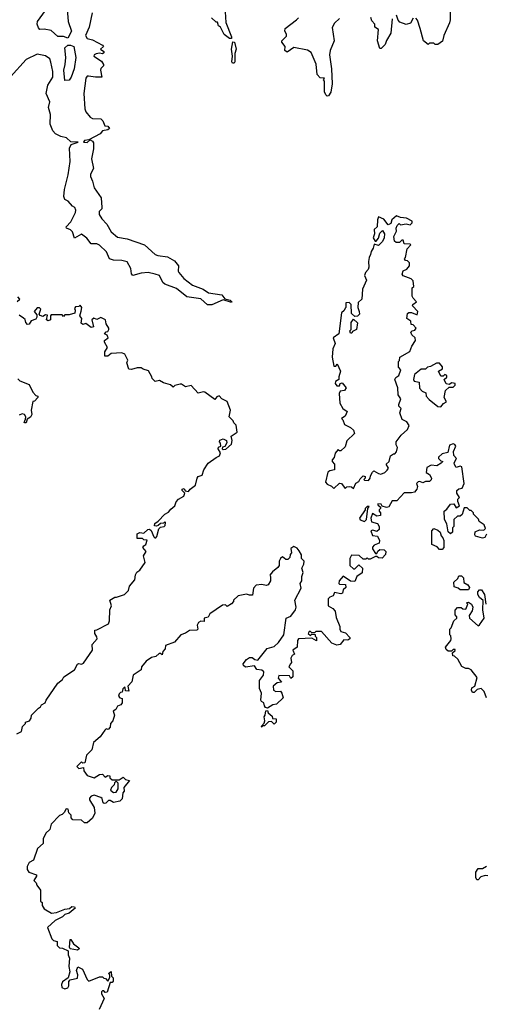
# Model space of a CAD drawing. Extents: x 2472589 to 2662339, y 701009 to 849030.
# Tile 75 of 256: x 2590009 to 2593366, y 721162 to 728258. Entities that reach past the tile are written whole.
import ezdxf

# ---------------------------------------------------------------- set-up
doc = ezdxf.new("R2010")
doc.units = 0

msp = doc.modelspace()

# ---------------------------------------------------------------- linework, layer by layer
at = {"layer": '0CON05XD'}
for points in [[(2590531.7, 728308.3), (2590508.8, 728205), (2590484.4, 728145), (2590495, 728122.5), (2590535, 728113.8), (2590605.7, 728075.7), (2590612.5, 728065), (2590592.5, 728045), (2590615, 728030), (2590615, 728020), (2590605, 728012.5), (2590585, 728016.7), (2590561.2, 728011.2), (2590546.7, 728005), (2590542.5, 727995), (2590598.6, 727958.6), (2590613.3, 727935), (2590613.3, 727925), (2590595, 727906.7), (2590592, 727895), (2590600, 727845), (2590555.9, 727844.1), (2590505, 727852), (2590495, 727850), (2590485, 727837.5), (2590471.1, 727725), (2590479.1, 727615), (2590485.6, 727595), (2590518, 727555), (2590535, 727545.7), (2590594.1, 727544.1), (2590608.3, 727528.3), (2590623.6, 727493.6), (2590645, 727491.2), (2590656.2, 727475), (2590645, 727463.3), (2590605, 727457.5), (2590590, 727435), (2590508.3, 727391.7), (2590475, 727387.1), (2590468.6, 727375), (2590495, 727373.3), (2590517.5, 727392.5), (2590535, 727382.7), (2590541.7, 727371.7), (2590541.6, 727328.4), (2590526.9, 727255), (2590541.8, 727185), (2590519.2, 727145), (2590518.5, 727128.5), (2590533.5, 727095), (2590545, 727046.2), (2590596.7, 726975), (2590601.9, 726905), (2590600.6, 726895), (2590583.1, 726875), (2590583.1, 726855), (2590602.3, 726822.3), (2590636.4, 726783.6), (2590669.6, 726729.6), (2590715, 726691.4), (2590785, 726678.5), (2590910, 726635), (2590985, 726566), (2591005, 726558), (2591075, 726550), (2591125, 726520.8), (2591154.2, 726485), (2591150.8, 726445), (2591155.6, 726435.6), (2591193.5, 726393.5), (2591255, 726344), (2591332.5, 726315), (2591369.5, 726289.5), (2591465.9, 726275.9), (2591487.5, 726247.5), (2591527.7, 726237.7), (2591537.5, 726225), (2591535, 726220), (2591475, 726240), (2591395, 726202.5), (2591363.3, 726203.3), (2591315, 726246.7), (2591215, 726260), (2591140.3, 726320.3), (2591055, 726352), (2591042, 726365), (2591016.7, 726415), (2590985.8, 726424.2), (2590935, 726437.1), (2590885, 726430.8), (2590823.8, 726413.8), (2590816.2, 726426.2), (2590811.4, 726465), (2590785, 726514), (2590745, 726523.3), (2590685, 726524.4), (2590655.8, 726535.8), (2590635, 726584), (2590585, 726632.5), (2590565, 726642.5), (2590525, 726643.3), (2590492.9, 726682.9), (2590455, 726712.5), (2590403.3, 726683.3), (2590388.8, 726728.8), (2590374.2, 726744.2), (2590346.7, 726755), (2590344.5, 726765.5), (2590378.6, 726801.4), (2590411.7, 726868.3), (2590413.3, 726885), (2590407.5, 726905), (2590390, 726915), (2590359.1, 726949.1), (2590335, 726963.1), (2590327.1, 726985), (2590331.2, 727035), (2590358.8, 727141.2), (2590372.4, 727235), (2590368.9, 727331.1), (2590381.1, 727358.9), (2590430, 727375), (2590377.9, 727377.9), (2590347.1, 727407.1), (2590305, 727416.7), (2590267.5, 727435), (2590247.3, 727457.3), (2590228, 727505), (2590230.6, 727575), (2590217.5, 727625), (2590226.2, 727665), (2590200, 727725), (2590212.7, 727787.3), (2590248.2, 727845), (2590246.7, 727885), (2590233, 727953), (2590226.4, 727976.4), (2590195, 727996.7), (2590135, 728010), (2590055, 727971.1), (2589942.7, 727847.3)], [(2590350.9, 728335), (2590357.5, 728245), (2590383.5, 728175), (2590355, 728124.4), (2590325, 728137.3), (2590285, 728137.3), (2590235, 728180), (2590185, 728190), (2590155, 728187.1), (2590145, 728200), (2590135.8, 728225), (2590137.8, 728245), (2590195, 728323.8)], [(2591490, 728315), (2591495, 728237.5), (2591535.8, 728135), (2591535, 728123.3), (2591522.3, 728122.3), (2591482.5, 728152.5), (2591456.2, 728205), (2591443.3, 728213.3), (2591435, 728240), (2591425, 728240), (2591391.7, 728271.7)], [(2592313.9, 728266.1), (2592277.7, 728232.3), (2592262.5, 728202.5), (2592277.5, 728105), (2592247.5, 728035), (2592243.3, 728005), (2592257.5, 727905), (2592261.2, 727795), (2592252.2, 727735), (2592235, 727709.2), (2592225, 727708), (2592215.6, 727715.6), (2592207.5, 727737.5), (2592206, 727816), (2592200, 727825), (2592207, 727837), (2592175, 727840), (2592155, 727862.5), (2592147, 727937), (2592111.2, 728021.2), (2592085, 728037.5), (2591985, 728056.7), (2591937, 728023), (2591920, 728035), (2591922.5, 728065), (2591900, 728095), (2591900, 728105), (2591931.7, 728138.3), (2591932.5, 728155), (2591920, 728175), (2591922.5, 728195), (2592005, 728257.5), (2592018.3, 728271.7)], [(2592693.8, 728265), (2592685, 728160), (2592653, 728107), (2592645, 728080), (2592615, 728050), (2592605, 728050), (2592590, 728105), (2592596.4, 728186.4), (2592570, 728205), (2592570, 728225), (2592548.8, 728248.8), (2592540, 728275)], [(2592845, 728270), (2592826.4, 728233.6), (2592795, 728222.5), (2592750.7, 728240.7), (2592737.5, 728255), (2592725, 728290)], [(2593112.5, 728315), (2593113, 728257), (2593107.5, 728235), (2593067.5, 728145), (2593057, 728103), (2593025, 728080), (2593005, 728080), (2592995, 728090), (2592965, 728090), (2592955, 728080), (2592920, 728105), (2592896.7, 728195), (2592876.7, 728255), (2592865, 728270)], [(2590335, 727820), (2590326, 727895), (2590337.5, 727935), (2590342.5, 727985), (2590334.6, 728055), (2590355, 728074), (2590375.3, 728075.3), (2590398.1, 728065), (2590413.3, 727985), (2590401.2, 727905), (2590380.8, 727845), (2590365, 727823.3), (2590335, 727820)], [(2591555, 727943.8), (2591543.3, 727945), (2591538.8, 727955), (2591544.2, 727995), (2591535.6, 728045), (2591545, 728097.5), (2591556.7, 728095), (2591570.8, 728045), (2591561.2, 728015), (2591561.2, 727955), (2591555, 727943.8)], [(2592415, 724880), (2592431.7, 724918.3), (2592455, 724930), (2592465, 724950), (2592485, 724970), (2592500, 724965), (2592500, 724955), (2592490, 724945), (2592495, 724940), (2592525, 724937.5), (2592537, 724953), (2592538.3, 724971.7), (2592551.7, 724998.3), (2592563, 725007), (2592595, 724986.7), (2592613.9, 724983.9), (2592642.5, 724995), (2592659.3, 725010.7), (2592667.5, 725025), (2592652.5, 725055), (2592672.5, 725075), (2592682.5, 725115), (2592705, 725130), (2592715, 725130), (2592727, 725143), (2592732.5, 725175), (2592723, 725193), (2592722.5, 725215), (2592760, 725265), (2592805.8, 725304.2), (2592816.4, 725333.6), (2592799.3, 725359.3), (2592767, 725377), (2592750, 725425), (2592760, 725455), (2592743.9, 725473.9), (2592743.3, 725485), (2592757.5, 725525), (2592737.5, 725555), (2592736.2, 725605), (2592713.3, 725665), (2592720.5, 725679.5), (2592742.5, 725695), (2592757.5, 725735), (2592740, 725755), (2592740, 725795), (2592747, 725803), (2592750, 725825), (2592823, 725867), (2592837.5, 725905), (2592862.5, 725945), (2592860, 725965), (2592837, 725987), (2592830, 726005), (2592840, 726015), (2592859.3, 726020.7), (2592867.5, 726035), (2592845, 726060), (2592831.7, 726061.7), (2592830, 726085), (2592800, 726105), (2592805, 726140), (2592815, 726146.7), (2592835, 726146.7), (2592875, 726130), (2592880, 726155), (2592842.5, 726195), (2592843.6, 726206.4), (2592870, 726225), (2592845, 726250), (2592840, 726265), (2592840, 726325), (2592850, 726335), (2592847, 726377), (2592831.7, 726391.7), (2592775, 726412.5), (2592767.5, 726425), (2592773, 726447), (2592799.3, 726460.7), (2592820, 726485), (2592820, 726505), (2592805, 726520), (2592791.7, 726521.7), (2592782.5, 726535), (2592790, 726545), (2592802.5, 726607.5), (2592830, 726635), (2592825, 726640), (2592781.7, 726641.7), (2592775, 726670), (2592765, 726670), (2592747, 726653), (2592723, 726653), (2592712.5, 726662.5), (2592707.5, 726695), (2592727, 726733), (2592722.5, 726755), (2592730, 726775), (2592745, 726790), (2592755, 726780), (2592795, 726786.7), (2592825, 726780), (2592840, 726795), (2592840, 726805), (2592798.8, 726828.8), (2592755, 726833.3), (2592725, 726843.8), (2592692.5, 726815), (2592685, 726790), (2592665, 726780), (2592635, 726820), (2592595, 726836.7), (2592588, 726815), (2592587.5, 726765), (2592564, 726745), (2592568, 726715), (2592556.7, 726685), (2592571.7, 726661.7), (2592578.3, 726661.7), (2592597, 726683), (2592605, 726720), (2592625, 726740), (2592640, 726715), (2592637.5, 726685), (2592625, 726660), (2592595, 726630), (2592565, 726640), (2592558.8, 726611.2), (2592542.3, 726587.7), (2592539.2, 726565), (2592528, 726545), (2592523.8, 726515), (2592527.5, 726475), (2592521.7, 726458.3), (2592502.9, 726437.1), (2592495.7, 726415), (2592509.1, 726380.9), (2592480, 726315), (2592476, 726245), (2592450.7, 726219.3), (2592446, 726185), (2592457.8, 726155), (2592458.6, 726135), (2592445, 726122), (2592425, 726120), (2592401.7, 726141.7), (2592400, 726205), (2592385, 726220), (2592361.7, 726218.3), (2592360, 726185), (2592355, 726180), (2592348.3, 726161.7), (2592330, 726145), (2592310, 725995), (2592268.8, 725965), (2592284.3, 725925), (2592265.8, 725885), (2592262.5, 725825), (2592275, 725760), (2592288.3, 725761.7), (2592298.3, 725778.3), (2592322.5, 725725), (2592310, 725685), (2592310, 725665), (2592285, 725650), (2592282.5, 725635), (2592295, 725620), (2592315, 725620), (2592320, 725635), (2592335, 725640), (2592362.5, 725605), (2592350, 725585), (2592320, 725580), (2592313.3, 725565), (2592316.7, 725495), (2592340, 725455), (2592370, 725435), (2592355, 725400), (2592330, 725385), (2592340, 725375), (2592350.7, 725340.7), (2592395, 725320), (2592415, 725300), (2592422.5, 725275), (2592367, 725223), (2592355, 725180), (2592325, 725150), (2592315, 725150), (2592305, 725160), (2592282.5, 725135), (2592277, 725103), (2592262.5, 725085), (2592263, 725073), (2592280, 725055), (2592280, 725015), (2592245, 725007.5), (2592231.7, 724998.3), (2592213.3, 724925), (2592225, 724910), (2592257, 724897), (2592275, 724880), (2592315, 724917.5), (2592330, 724915), (2592355, 724880), (2592368.3, 724891.7), (2592385, 724893.3), (2592401.7, 724891.7), (2592415, 724880)], [(2589991.7, 726228.3), (2590010, 726245), (2589995, 726260)], [(2589988.3, 723111.7), (2590023, 723127), (2590030, 723165), (2590050, 723185), (2590050, 723195), (2590080, 723205), (2590092.5, 723225), (2590093.6, 723246.4), (2590143.6, 723296.4), (2590160, 723305), (2590165, 723320), (2590192.5, 723335), (2590200, 723355), (2590283.9, 723476.1), (2590316.4, 723503.6), (2590327, 723523), (2590405, 723572.5), (2590425, 723612.5), (2590435, 723617.5), (2590455, 723612.5), (2590468.3, 723621.7), (2590533.3, 723715), (2590532.5, 723755), (2590566.7, 723795), (2590565, 723810), (2590550, 723835), (2590551.7, 723858.3), (2590565, 723860), (2590650, 723905), (2590656.7, 723925), (2590660, 724005), (2590670, 724035), (2590660, 724075), (2590695, 724097.5), (2590707, 724097), (2590763.6, 724116.4), (2590792.5, 724145), (2590800, 724175), (2590839.5, 724220.5), (2590843.9, 724256.1), (2590853, 724277), (2590875, 724290), (2590912.5, 724345), (2590902.5, 724395), (2590920, 724425), (2590897.5, 724455), (2590903.3, 724466.7), (2590917.5, 724475), (2590927, 724507), (2590905, 724510), (2590895, 724520), (2590855, 724520), (2590855, 724552.5), (2590875, 724562.5), (2590905, 724557.5), (2590933.3, 724585), (2590945, 724587.5), (2590957, 724577), (2590975, 724530), (2590983, 724523), (2590990, 724525), (2590997, 724533), (2591011.7, 724588.3), (2591025, 724600), (2591050, 724605), (2591057, 724613), (2591060, 724635), (2591055, 724640), (2591045, 724630), (2591023, 724627), (2591008.3, 724611.7), (2590995, 724607.5), (2590980, 724610), (2590982.7, 724627.3), (2591006.7, 724643.3), (2591055, 724693.3), (2591081.7, 724708.3), (2591098.3, 724731.7), (2591126.4, 724753.6), (2591136.4, 724783.6), (2591155, 724802.5), (2591193.3, 724825), (2591200, 724845), (2591180, 724865), (2591180, 724875), (2591195, 724880), (2591201.7, 724861.7), (2591225, 724857.5), (2591237.5, 724875), (2591275.6, 724904.4), (2591288, 724955), (2591296.7, 724965), (2591323.9, 724976.1), (2591335.7, 725015), (2591368.6, 725061.4), (2591425, 725103.8), (2591450, 725115), (2591456.7, 725136.7), (2591440, 725165), (2591443.6, 725176.4), (2591460, 725185), (2591457, 725207), (2591450, 725215), (2591451.7, 725228.3), (2591475, 725236.7), (2591500, 725225), (2591501.7, 725208.3), (2591488.3, 725181.7), (2591471.7, 725178.3), (2591470, 725165), (2591475, 725160), (2591495, 725162.5), (2591535, 725200), (2591540, 725225), (2591533, 725257), (2591577.5, 725285), (2591570, 725335), (2591553, 725353), (2591548.3, 725368.3), (2591520, 725395), (2591530, 725445), (2591505, 725507.5), (2591467.5, 725525), (2591447, 725547), (2591430.7, 725539.3), (2591415, 725520), (2591345, 725573.3), (2591335, 725576.7), (2591295, 725567.5), (2591245, 725622.5), (2591205, 725612.5), (2591175, 725632.5), (2591165, 725632.5), (2591128.3, 725621.7), (2591115, 725610), (2591097, 725627), (2591045, 725640), (2591017, 725657), (2590985, 725650), (2590963, 725673), (2590962.5, 725685), (2590937, 725727), (2590898.3, 725738.3), (2590885, 725750), (2590855, 725750), (2590815, 725737.5), (2590795, 725740), (2590782.5, 725785), (2590787.5, 725805), (2590766.4, 725846.4), (2590745, 725857.5), (2590668.3, 725851.7), (2590645, 725832.5), (2590623.3, 725833.3), (2590622.5, 725865), (2590642.5, 725895), (2590620, 725935), (2590620, 725945), (2590647.5, 725965), (2590640, 725985), (2590620, 725995), (2590631.7, 726008.3), (2590645, 726010), (2590652.5, 726025), (2590652.5, 726035), (2590632.5, 726065), (2590627.5, 726095), (2590595, 726112.5), (2590565, 726097.5), (2590543, 726107), (2590530, 726095), (2590540, 726045), (2590525, 726040), (2590485, 726067.5), (2590465, 726062.5), (2590451.7, 726071.7), (2590457.5, 726105), (2590442.5, 726125), (2590451.7, 726158.3), (2590457.5, 726185), (2590445, 726200), (2590435, 726190), (2590411.7, 726188.3), (2590403, 726177), (2590410, 726165), (2590407, 726143), (2590365, 726130), (2590335, 726130), (2590325, 726120), (2590315, 726130), (2590235, 726130), (2590230, 726125), (2590230, 726095), (2590215, 726087.5), (2590202.5, 726095), (2590208.3, 726128.3), (2590195, 726130), (2590175, 726120), (2590157, 726127), (2590150, 726135), (2590161.7, 726171.7), (2590151.7, 726181.7), (2590135, 726182.5), (2590112.5, 726155), (2590131.7, 726131.7), (2590132.5, 726115), (2590125, 726100), (2590092.5, 726087.5), (2590076.4, 726063.6), (2590065, 726062.5), (2590052.5, 726075), (2590048.3, 726098.3), (2590037, 726107), (2590005, 726127.5)], [(2592405, 726000), (2592395, 726000), (2592390, 726015), (2592400, 726025), (2592400, 726075), (2592415, 726100), (2592444.1, 726074.1), (2592437.5, 726025), (2592408.3, 726011.7), (2592405, 726000)], [(2593045, 725467.5), (2593065, 725492.5), (2593087.5, 725505), (2593070, 725535), (2593080, 725585), (2593105, 725610), (2593135, 725610), (2593150, 725625), (2593150, 725635), (2593125, 725640), (2593105, 725630), (2593083.6, 725633.6), (2593070, 725665), (2593088.3, 725681.7), (2593090, 725695), (2593075, 725700), (2593061.7, 725688.3), (2593045, 725690), (2593030, 725725), (2593057.5, 725742.5), (2593057, 725757), (2593035, 725782.5), (2593015, 725782.5), (2592971.7, 725758.3), (2592950, 725755), (2592935, 725740), (2592905, 725740), (2592855, 725700), (2592847.5, 725665), (2592853, 725653), (2592890, 725645), (2592893, 725603), (2592910, 725580), (2592938.3, 725568.3), (2592940, 725545), (2592961.7, 725521.7), (2593025, 725470), (2593045, 725467.5)], [(2589995, 725670), (2590010, 725655), (2590078.3, 725628.3), (2590103, 725573), (2590125, 725550), (2590140, 725545), (2590140, 725535), (2590115, 725510), (2590103.3, 725506.7), (2590092.5, 725445), (2590097, 725413), (2590086.4, 725393.6), (2590061.7, 725378.3), (2590056.4, 725353.6), (2590045, 725352.5), (2590040, 725355), (2590051.7, 725378.3), (2590052.5, 725395), (2590043, 725413), (2590027, 725417), (2590005, 725407.5)], [(2593375, 724550), (2593362.5, 724527.5), (2593345, 724522.5), (2593296.2, 724536.2), (2593290, 724545), (2593293.6, 724566.4), (2593325, 724582.5), (2593355, 724580), (2593368.3, 724591.7), (2593358.3, 724618.3), (2593351.7, 724621.7), (2593321.7, 724641.7), (2593318.3, 724658.3), (2593280, 724695), (2593280, 724705), (2593265, 724720), (2593255, 724720), (2593235, 724740), (2593215, 724740), (2593198.3, 724691.7), (2593185, 724680), (2593165, 724680), (2593140, 724655), (2593140, 724605), (2593130, 724595), (2593130, 724565), (2593115, 724552.5), (2593098.3, 724568.3), (2593090, 724625), (2593072.5, 724655), (2593070, 724715), (2593089.3, 724730.7), (2593115, 724767.5), (2593138.3, 724768.3), (2593155, 724740), (2593180, 724755), (2593167.5, 724785), (2593168.3, 724801.7), (2593180, 724815), (2593160, 724845), (2593160, 724865), (2593175, 724877.5), (2593198.3, 724881.7), (2593213.8, 724915), (2593196.2, 725036.2), (2593185, 725040), (2593155, 725030), (2593143, 725053), (2593142.5, 725065), (2593157.5, 725095), (2593138.3, 725118.3), (2593136.7, 725145), (2593153.3, 725185), (2593147.5, 725197.5), (2593135, 725201.2), (2593109.3, 725190.7), (2593095, 725140), (2593055, 725130), (2593030, 725105), (2593030, 725095), (2593045, 725080), (2593060, 725075), (2593048.3, 725061.7), (2593017, 725043), (2592975, 725047.5), (2592945, 725030), (2592940, 724995), (2592965, 724980), (2592977.5, 724955), (2592977, 724943), (2592965, 724930), (2592935, 724930), (2592915, 724920), (2592895, 724930), (2592881.7, 724928.3), (2592870, 724915), (2592877.5, 724895), (2592872.5, 724875), (2592856.4, 724853.6), (2592835, 724847.5), (2592781.7, 724848.3), (2592728.3, 724791.7), (2592695, 724790), (2592671.7, 724748.3), (2592653, 724743), (2592621.7, 724751.7), (2592615, 724767.5), (2592591.7, 724768.3), (2592591.7, 724761.7), (2592610, 724745), (2592610, 724735), (2592600, 724725), (2592600, 724715), (2592610, 724705), (2592610, 724685), (2592585, 724680), (2592551.7, 724698.3), (2592540, 724665), (2592545, 724640), (2592588.3, 724628.3), (2592600, 724605), (2592600, 724585), (2592585, 724570), (2592555, 724580), (2592540, 724575), (2592551.7, 724541.7), (2592590, 724535), (2592602.5, 724505), (2592600, 724485), (2592565, 724470), (2592553, 724457), (2592552.5, 724445), (2592575, 724410), (2592585, 724410), (2592591.7, 724428.3), (2592605, 724440), (2592637, 724437), (2592650, 724425), (2592647, 724403), (2592621.7, 724378.3), (2592595, 724380), (2592585, 724390), (2592575, 724390), (2592535, 724370), (2592525, 724370), (2592515, 724380), (2592505, 724370), (2592485, 724370), (2592457, 724397), (2592401.7, 724398.3), (2592390, 724375), (2592390, 724325), (2592415, 724300), (2592425, 724300), (2592455, 724330), (2592480, 724305), (2592478.3, 724271.7), (2592440, 724245), (2592425, 724210), (2592395, 724212.5), (2592341.7, 724248.3), (2592312.5, 724215), (2592310, 724195), (2592315, 724190), (2592357, 724187), (2592360, 724165), (2592341.7, 724148.3), (2592337.5, 724125), (2592325, 724120), (2592280, 724130), (2592270, 724105), (2592245, 724097.5), (2592233.3, 724085), (2592233.3, 724035), (2592267.5, 724015), (2592282.5, 723995), (2592290.7, 723950.7), (2592317.5, 723885), (2592317.5, 723865), (2592325, 723850), (2592358.3, 723838.3), (2592390, 723805), (2592390, 723795), (2592375, 723787.5), (2592345, 723790), (2592320, 723755), (2592295, 723750), (2592260, 723765), (2592185, 723850), (2592145, 723850), (2592135, 723840), (2592115, 723840), (2592105, 723850), (2592095, 723850), (2592090, 723835), (2592105, 723820), (2592115, 723830), (2592138.3, 723828.3), (2592140, 723815), (2592150, 723805), (2592148.3, 723781.7), (2592115, 723800), (2592020, 723795), (2592012.5, 723785), (2592010, 723735), (2591977.5, 723715), (2591990, 723685), (2591973.6, 723676.4), (2591963.6, 723656.4), (2591970, 723625), (2591962.5, 723615)], [(2592495, 724642.5), (2592510, 724655), (2592520, 724735), (2592530, 724750), (2592515, 724750), (2592500, 724735), (2592500, 724725), (2592460, 724665), (2592463, 724653), (2592495, 724642.5)], [(2593055, 724440), (2593035, 724440), (2593018.3, 724458.3), (2592980, 724475), (2592980, 724575), (2592995, 724590), (2593025, 724580), (2593040, 724565), (2593048.3, 724538.3), (2593060, 724525), (2593067.5, 724505), (2593067.5, 724455), (2593055, 724440)], [(2591962.5, 723615), (2591950, 723595), (2591977.5, 723565), (2591978.3, 723521.7), (2591965, 723510), (2591955, 723530), (2591878.3, 723531.7), (2591873.6, 723513.6), (2591897, 723483), (2591865, 723480), (2591837.5, 723455), (2591840, 723425), (2591855, 723417.5), (2591889.3, 723419.3), (2591900, 723405), (2591908.3, 723371.7), (2591860, 723325), (2591835, 723320), (2591795, 723297.5), (2591781.7, 723301.7), (2591773, 723313), (2591770, 723335), (2591753.6, 723343.6), (2591747.5, 723355), (2591753.3, 723405), (2591737, 723437), (2591737.5, 723495), (2591767.5, 723535), (2591768.3, 723558.3), (2591755, 723570), (2591720, 723575), (2591701.7, 723601.7), (2591637, 723593), (2591622.5, 723605), (2591620, 723615), (2591645, 723647.5), (2591665, 723662.5), (2591685, 723662.5), (2591705, 723647.5), (2591725, 723642.5), (2591792.5, 723727.5), (2591845, 723740), (2591875, 723770), (2591912.5, 723825), (2591930, 723945), (2591965, 723960), (2591996.7, 724005), (2592002.5, 724025), (2591992.5, 724075), (2592038.3, 724161.7), (2592032.5, 724195), (2592042.5, 724215), (2592042.5, 724245), (2592052.5, 724275), (2592042.5, 724305), (2592057.5, 724335), (2592060, 724355), (2592040, 724375), (2592041.7, 724401.7), (2592025, 724430), (2592009.3, 724449.3), (2591985, 724462.5), (2591963, 724447), (2591970, 724415), (2591960, 724405), (2591956.7, 724383.3), (2591941.7, 724368.3), (2591928.3, 724368.3), (2591905, 724386.7), (2591890, 724375), (2591880, 724355), (2591880, 724325), (2591870.7, 724309.3), (2591830.7, 724279.3), (2591812.5, 724255), (2591817.5, 724245), (2591816.4, 724213.6), (2591800, 724185), (2591785, 724180), (2591755, 724187.5), (2591715, 724182.5), (2591695, 724160), (2591688.3, 724111.7), (2591665, 724110), (2591645, 724117.5), (2591585, 724106.7), (2591550, 724075), (2591550, 724065), (2591535, 724047.5), (2591505, 724030), (2591491.7, 724041.7), (2591471.7, 724038.3), (2591380, 723975), (2591368.3, 723951.7), (2591340, 723945), (2591338.3, 723921.7), (2591315, 723922.5), (2591297, 723913), (2591287.5, 723895), (2591292.5, 723865), (2591285, 723857.5), (2591233.6, 723856.4), (2591203.6, 723836.4), (2591170, 723825), (2591125, 723772.5), (2591061.2, 723748.8), (2591057.5, 723725), (2591040, 723705), (2591035, 723680), (2591025, 723690), (2591015, 723690), (2590990.7, 723669.3), (2590959.3, 723660.7), (2590920, 723635), (2590887.5, 723595), (2590885, 723572.5), (2590827.5, 723535), (2590817.5, 723485), (2590787.5, 723455), (2590795, 723420), (2590771.7, 723421.7), (2590770, 723445), (2590765, 723447.5), (2590752.5, 723435), (2590748.3, 723411.7), (2590735, 723410), (2590725, 723400), (2590722.5, 723382.5), (2590731.7, 723371.7), (2590747, 723367), (2590747.5, 723335), (2590739.3, 723320.7), (2590715, 723310), (2590703, 723287), (2590682.5, 723275), (2590692.5, 723245), (2590680, 723205), (2590662.5, 723185), (2590661.7, 723158.3), (2590647, 723143), (2590633, 723147), (2590623.3, 723136.7), (2590590, 723090), (2590541.7, 723048.3), (2590530, 722995), (2590491.7, 722958.3), (2590478.3, 722901.7), (2590465, 722900), (2590455, 722910), (2590420, 722875), (2590435, 722862.5), (2590468.3, 722868.3), (2590472.5, 722845), (2590495, 722810), (2590545, 722793.3), (2590585, 722817.5), (2590605, 722820), (2590625, 722800), (2590645, 722810), (2590658.3, 722808.3), (2590660, 722795), (2590675, 722780), (2590725, 722780), (2590755, 722800), (2590771.7, 722781.7), (2590800, 722775), (2590760, 722725), (2590761.7, 722698.3), (2590753, 722687), (2590747, 722643), (2590730, 722625), (2590685, 722617.5), (2590661.7, 722631.7), (2590648.3, 722631.7), (2590629.3, 722610.7), (2590618.3, 722608.3), (2590610, 722615), (2590602.5, 722645), (2590595, 722652.5), (2590545, 722668.8), (2590525, 722662.5), (2590513, 722647), (2590512.5, 722635), (2590545, 722580), (2590550.7, 722539.3), (2590535, 722502.5), (2590495, 722470), (2590475, 722470), (2590455, 722490), (2590391.7, 722491.7), (2590380, 722505), (2590380, 722525), (2590363, 722543), (2590358.3, 722568.3), (2590345, 722570), (2590330, 722545), (2590315, 722530), (2590295, 722522.5), (2590235, 722460), (2590227, 722423), (2590197.5, 722395), (2590177.5, 722355), (2590178.8, 722321.2), (2590137.5, 722285), (2590108.3, 722201.7), (2590076.1, 722183.9), (2590063.3, 722155), (2590063.6, 722133.6), (2590073.6, 722113.6), (2590130, 722095), (2590130, 722085), (2590110, 722055), (2590128.3, 722038.3), (2590131.7, 722021.7), (2590160, 721985), (2590160, 721905), (2590170, 721895), (2590170, 721875), (2590185, 721850), (2590238.3, 721818.3), (2590275, 721823.3), (2590335, 721848.8), (2590368, 721852), (2590385, 721866.2), (2590403.6, 721863.6), (2590410, 721855), (2590365, 721820), (2590335, 721809.2), (2590317, 721793), (2590263.8, 721766.2), (2590208.8, 721715), (2590240, 721635), (2590253, 721623), (2590280, 721615), (2590280, 721585), (2590295, 721570), (2590317, 721567), (2590357.5, 721547.5), (2590358.3, 721518.3), (2590367.5, 721495), (2590362.5, 721435), (2590370, 721395), (2590357.5, 721352.5), (2590317.5, 721325), (2590310, 721305), (2590313.6, 721283.6), (2590335, 721273.3), (2590355, 721280), (2590362.5, 721295), (2590363, 721327), (2590371.7, 721338.3), (2590425, 721350), (2590427.5, 721375), (2590417.5, 721405), (2590428.3, 721431.7), (2590462.5, 721415), (2590495, 721340), (2590508.3, 721328.3), (2590585, 721360), (2590605, 721360), (2590615, 721350), (2590628.3, 721348.3), (2590645, 721330), (2590660, 721355), (2590660, 721375), (2590650, 721385), (2590668.3, 721398.3), (2590670, 721365), (2590681.7, 721351.7), (2590681.7, 721328.3), (2590675, 721320), (2590661.7, 721318.3), (2590639.3, 721250.7), (2590625, 721247.5), (2590615, 721260), (2590605, 721260), (2590598.3, 721251.7), (2590598.3, 721238.3), (2590617.5, 721205), (2590582.5, 721125)], [(2593245, 724150), (2593185, 724150), (2593171.7, 724161.7), (2593141.7, 724171.7), (2593140, 724205), (2593168.3, 724231.7), (2593175, 724250), (2593195, 724250), (2593210, 724235), (2593211.7, 724201.7), (2593240, 724185), (2593252.5, 724165), (2593245, 724150)], [(2593375, 723370), (2593357, 723417), (2593337, 723437), (2593308.3, 723431.7), (2593285, 723410), (2593275, 723410), (2593267.5, 723425), (2593268.3, 723441.7), (2593290, 723455), (2593307, 723517), (2593265, 723572.5), (2593245, 723582.5), (2593225, 723583.3), (2593197, 723597), (2593169.3, 723649.3), (2593145, 723670), (2593133, 723673), (2593130, 723695), (2593148.3, 723711.7), (2593148.3, 723718.3), (2593135, 723720), (2593121.7, 723708.3), (2593098.3, 723708.3), (2593085, 723720), (2593080, 723735), (2593117, 723783), (2593120, 723795), (2593117, 723817), (2593110, 723825), (2593110, 723865), (2593120, 723875), (2593140, 723925), (2593160, 723945), (2593160, 723955), (2593148.3, 723968.3), (2593148.3, 724001.7), (2593165, 724022.5), (2593191.7, 724021.7), (2593205, 724012.5), (2593225, 724010), (2593240, 724045), (2593230, 724055), (2593245, 724060), (2593266.4, 724046.4), (2593277.5, 724025), (2593271.7, 723998.3), (2593250, 723965), (2593252.5, 723945), (2593315, 723890), (2593325, 723897.5), (2593358.8, 723945), (2593348.8, 724005), (2593351.7, 724071.7), (2593324.1, 724094.1), (2593313.3, 724115), (2593313.3, 724135), (2593325, 724150), (2593338.3, 724148.3), (2593360, 724115), (2593370, 724045)], [(2591755, 723160), (2591750, 723165), (2591772.5, 723187.5), (2591777.5, 723205), (2591772.5, 723235), (2591780, 723245), (2591783, 723277), (2591795, 723280), (2591801.7, 723261.7), (2591828.3, 723238.3), (2591831.7, 723221.7), (2591858.3, 723218.3), (2591857.5, 723195), (2591845, 723180), (2591825, 723200), (2591803, 723197), (2591775, 723170), (2591760, 723170), (2591755, 723160)], [(2590685, 722688.8), (2590705, 722690), (2590720, 722715), (2590720, 722755), (2590705, 722770), (2590691.7, 722758.3), (2590690, 722745), (2590670, 722725), (2590662.5, 722705), (2590685, 722688.8)], [(2593385, 722087.5), (2593365, 722090), (2593335, 722080), (2593315, 722060), (2593305, 722060), (2593297.5, 722075), (2593297.5, 722115), (2593315, 722140), (2593345, 722140), (2593375, 722157.5)], [(2590425, 721552.5), (2590371.7, 721561.7), (2590367.5, 721575), (2590371.7, 721628.3), (2590378.3, 721628.3), (2590397, 721597), (2590435, 721570), (2590437, 721563), (2590425, 721552.5)]]:
    msp.add_lwpolyline(points, dxfattribs=at)

doc.saveas('drawing.dxf')
